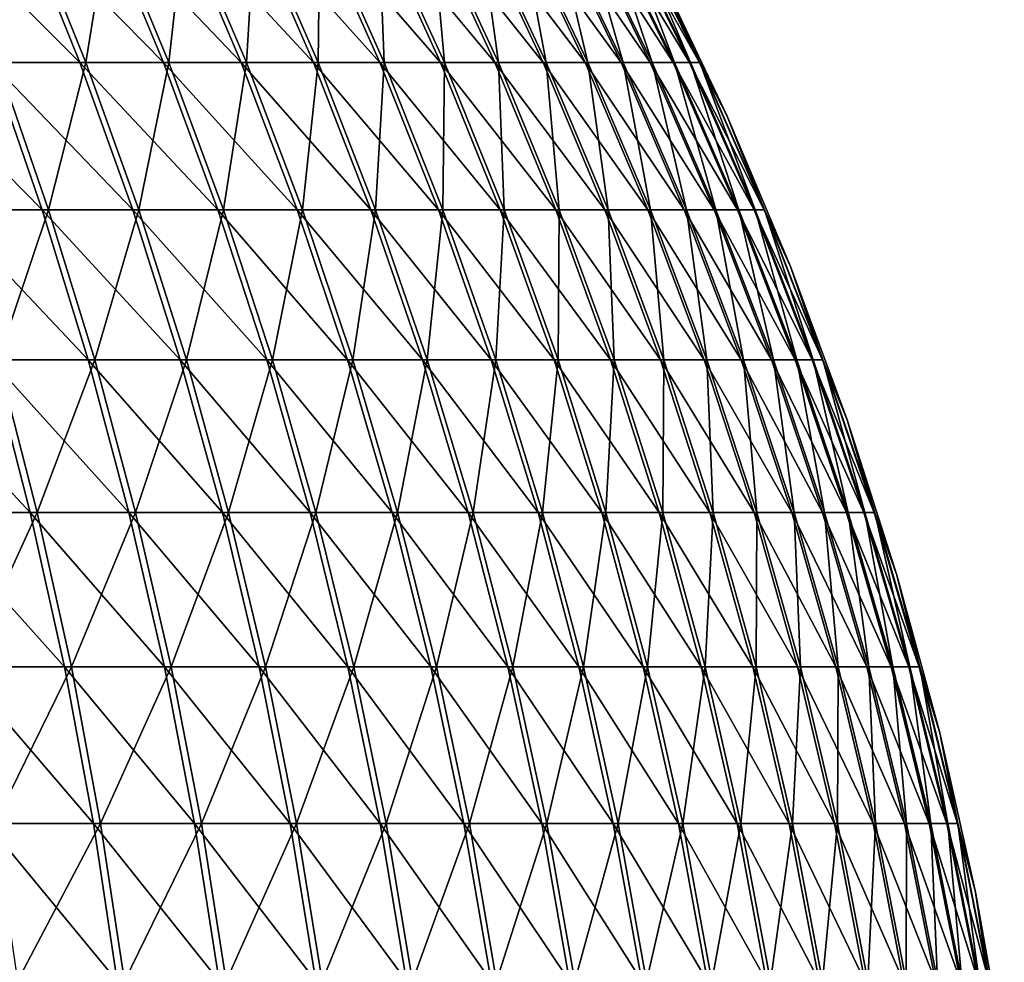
# Model space of a CAD drawing. Header units: millimetres. Extents: x -80 to 80, y -80 to 80.
# Tile 166 of 170: x 58 to 79, y 14 to 35. Entities that reach past the tile are written whole.
import ezdxf

# ---------------------------------------------------------------- set-up
doc = ezdxf.new("R2010")
doc.units = ezdxf.units.MM
doc.header["$LTSCALE"] = 13.670324
doc.layers.add('1', color=7, linetype='CONTINUOUS')
doc.layers.add('2', color=7, linetype='CONTINUOUS')

msp = doc.modelspace()

# ---------------------------------------------------------------- linework, layer by layer
at = {"layer": '1', "color": 7, "linetype": 'Continuous'}
for points in [[(57.221, 33.809, 44.527), (57.877, 36.94, 41.057), (56.003, 36.94, 43.579), (57.221, 33.809, 44.527)], [(59.136, 33.809, 41.95), (57.877, 36.94, 41.057), (57.221, 33.809, 44.527), (59.136, 33.809, 41.95)], [(59.136, 33.809, 41.95), (59.638, 36.94, 38.454), (57.877, 36.94, 41.057), (59.136, 33.809, 41.95)], [(60.936, 33.809, 39.29), (59.638, 36.94, 38.454), (59.136, 33.809, 41.95), (60.936, 33.809, 39.29)], [(60.936, 33.809, 39.29), (61.283, 36.94, 35.776), (59.638, 36.94, 38.454), (60.936, 33.809, 39.29)], [(62.616, 33.809, 36.554), (61.283, 36.94, 35.776), (60.936, 33.809, 39.29), (62.616, 33.809, 36.554)], [(62.616, 33.809, 36.554), (62.807, 36.94, 33.027), (61.283, 36.94, 35.776), (62.616, 33.809, 36.554)], [(64.173, 33.809, 33.745), (62.807, 36.94, 33.027), (62.616, 33.809, 36.554), (64.173, 33.809, 33.745)], [(64.173, 33.809, 33.745), (64.207, 36.94, 30.214), (62.807, 36.94, 33.027), (64.173, 33.809, 33.745)], [(65.604, 33.809, 30.871), (64.207, 36.94, 30.214), (64.173, 33.809, 33.745), (65.604, 33.809, 30.871)], [(65.604, 33.809, 30.871), (65.482, 36.94, 27.341), (64.207, 36.94, 30.214), (65.604, 33.809, 30.871)], [(66.907, 33.809, 27.936), (66.629, 36.94, 24.415), (65.482, 36.94, 27.341), (66.907, 33.809, 27.936)], [(66.907, 33.809, 27.936), (65.482, 36.94, 27.341), (65.604, 33.809, 30.871), (66.907, 33.809, 27.936)], [(68.078, 33.809, 24.946), (67.644, 36.94, 21.441), (66.629, 36.94, 24.415), (68.078, 33.809, 24.946)], [(68.078, 33.809, 24.946), (66.629, 36.94, 24.415), (66.907, 33.809, 27.936), (68.078, 33.809, 24.946)], [(69.116, 33.809, 21.907), (68.527, 36.94, 18.425), (67.644, 36.94, 21.441), (69.116, 33.809, 21.907)], [(69.116, 33.809, 21.907), (67.644, 36.94, 21.441), (68.078, 33.809, 24.946), (69.116, 33.809, 21.907)], [(70.018, 33.809, 18.825), (69.276, 36.94, 15.372), (68.527, 36.94, 18.425), (70.018, 33.809, 18.825)], [(70.018, 33.809, 18.825), (68.527, 36.94, 18.425), (69.116, 33.809, 21.907), (70.018, 33.809, 18.825)], [(70.783, 33.809, 15.707), (69.888, 36.94, 12.29), (69.276, 36.94, 15.372), (70.783, 33.809, 15.707)], [(70.783, 33.809, 15.707), (69.276, 36.94, 15.372), (70.018, 33.809, 18.825), (70.783, 33.809, 15.707)], [(71.409, 33.809, 12.557), (70.364, 36.94, 9.183), (69.888, 36.94, 12.29), (71.409, 33.809, 12.557)], [(71.409, 33.809, 12.557), (69.888, 36.94, 12.29), (70.783, 33.809, 15.707), (71.409, 33.809, 12.557)], [(71.895, 33.809, 9.383), (70.702, 36.94, 6.059), (70.364, 36.94, 9.183), (71.895, 33.809, 9.383)], [(71.895, 33.809, 9.383), (70.364, 36.94, 9.183), (71.409, 33.809, 12.557), (71.895, 33.809, 9.383)], [(72.24, 33.809, 6.191), (70.901, 36.94, 2.922), (70.702, 36.94, 6.059), (72.24, 33.809, 6.191)], [(72.24, 33.809, 6.191), (70.702, 36.94, 6.059), (71.895, 33.809, 9.383), (72.24, 33.809, 6.191)], [(70.901, 36.94, 2.922), (72.443, 33.809, 2.986), (71.52, 35.845), (70.901, 36.94, 2.922)], [(72.443, 33.809, 2.986), (70.901, 36.94, 2.922), (72.24, 33.809, 6.191), (72.443, 33.809, 2.986)], [(71.52, 35.845), (72.443, 33.809, 2.986), (73.036, 32.647), (71.52, 35.845)], [(58.33, 30.615, 45.391), (57.221, 33.809, 44.527), (56.263, 30.615, 47.929), (58.33, 30.615, 45.391)], [(58.33, 30.615, 45.391), (59.136, 33.809, 41.95), (57.221, 33.809, 44.527), (58.33, 30.615, 45.391)], [(60.283, 30.615, 42.763), (59.136, 33.809, 41.95), (58.33, 30.615, 45.391), (60.283, 30.615, 42.763)], [(60.283, 30.615, 42.763), (60.936, 33.809, 39.29), (59.136, 33.809, 41.95), (60.283, 30.615, 42.763)], [(62.117, 30.615, 40.052), (60.936, 33.809, 39.29), (60.283, 30.615, 42.763), (62.117, 30.615, 40.052)], [(62.117, 30.615, 40.052), (62.616, 33.809, 36.554), (60.936, 33.809, 39.29), (62.117, 30.615, 40.052)], [(63.83, 30.615, 37.263), (62.616, 33.809, 36.554), (62.117, 30.615, 40.052), (63.83, 30.615, 37.263)], [(63.83, 30.615, 37.263), (64.173, 33.809, 33.745), (62.616, 33.809, 36.554), (63.83, 30.615, 37.263)], [(65.417, 30.615, 34.4), (64.173, 33.809, 33.745), (63.83, 30.615, 37.263), (65.417, 30.615, 34.4)], [(65.417, 30.615, 34.4), (65.604, 33.809, 30.871), (64.173, 33.809, 33.745), (65.417, 30.615, 34.4)], [(66.876, 30.615, 31.47), (65.604, 33.809, 30.871), (65.417, 30.615, 34.4), (66.876, 30.615, 31.47)], [(66.876, 30.615, 31.47), (66.907, 33.809, 27.936), (65.604, 33.809, 30.871), (66.876, 30.615, 31.47)], [(68.204, 30.615, 28.478), (66.907, 33.809, 27.936), (66.876, 30.615, 31.47), (68.204, 30.615, 28.478)], [(68.204, 30.615, 28.478), (68.078, 33.809, 24.946), (66.907, 33.809, 27.936), (68.204, 30.615, 28.478)], [(69.398, 30.615, 25.43), (69.116, 33.809, 21.907), (68.078, 33.809, 24.946), (69.398, 30.615, 25.43)], [(69.398, 30.615, 25.43), (68.078, 33.809, 24.946), (68.204, 30.615, 28.478), (69.398, 30.615, 25.43)], [(70.456, 30.615, 22.332), (70.018, 33.809, 18.825), (69.116, 33.809, 21.907), (70.456, 30.615, 22.332)], [(70.456, 30.615, 22.332), (69.116, 33.809, 21.907), (69.398, 30.615, 25.43), (70.456, 30.615, 22.332)], [(71.376, 30.615, 19.19), (70.783, 33.809, 15.707), (70.018, 33.809, 18.825), (71.376, 30.615, 19.19)], [(71.376, 30.615, 19.19), (70.018, 33.809, 18.825), (70.456, 30.615, 22.332), (71.376, 30.615, 19.19)], [(72.155, 30.615, 16.011), (71.409, 33.809, 12.557), (70.783, 33.809, 15.707), (72.155, 30.615, 16.011)], [(72.155, 30.615, 16.011), (70.783, 33.809, 15.707), (71.376, 30.615, 19.19), (72.155, 30.615, 16.011)], [(72.793, 30.615, 12.801), (71.895, 33.809, 9.383), (71.409, 33.809, 12.557), (72.793, 30.615, 12.801)], [(72.793, 30.615, 12.801), (71.409, 33.809, 12.557), (72.155, 30.615, 16.011), (72.793, 30.615, 12.801)], [(73.289, 30.615, 9.565), (72.24, 33.809, 6.191), (71.895, 33.809, 9.383), (73.289, 30.615, 9.565)], [(73.289, 30.615, 9.565), (71.895, 33.809, 9.383), (72.793, 30.615, 12.801), (73.289, 30.615, 9.565)], [(73.64, 30.615, 6.311), (72.443, 33.809, 2.986), (72.24, 33.809, 6.191), (73.64, 30.615, 6.311)], [(73.64, 30.615, 6.311), (72.24, 33.809, 6.191), (73.289, 30.615, 9.565), (73.64, 30.615, 6.311)], [(72.443, 33.809, 2.986), (73.848, 30.615, 3.044), (73.036, 32.647), (72.443, 33.809, 2.986)], [(73.848, 30.615, 3.044), (72.443, 33.809, 2.986), (73.64, 30.615, 6.311), (73.848, 30.615, 3.044)], [(73.036, 32.647), (73.848, 30.615, 3.044), (74.408, 29.384), (73.036, 32.647)], [(57.226, 27.362, 48.749), (58.33, 30.615, 45.391), (56.263, 30.615, 47.929), (57.226, 27.362, 48.749)], [(59.329, 27.362, 46.167), (58.33, 30.615, 45.391), (57.226, 27.362, 48.749), (59.329, 27.362, 46.167)], [(59.329, 27.362, 46.167), (60.283, 30.615, 42.763), (58.33, 30.615, 45.391), (59.329, 27.362, 46.167)], [(61.315, 27.362, 43.495), (60.283, 30.615, 42.763), (59.329, 27.362, 46.167), (61.315, 27.362, 43.495)], [(61.315, 27.362, 43.495), (62.117, 30.615, 40.052), (60.283, 30.615, 42.763), (61.315, 27.362, 43.495)], [(63.181, 27.362, 40.738), (62.117, 30.615, 40.052), (61.315, 27.362, 43.495), (63.181, 27.362, 40.738)], [(63.181, 27.362, 40.738), (63.83, 30.615, 37.263), (62.117, 30.615, 40.052), (63.181, 27.362, 40.738)], [(64.922, 27.362, 37.9), (63.83, 30.615, 37.263), (63.181, 27.362, 40.738), (64.922, 27.362, 37.9)], [(64.922, 27.362, 37.9), (65.417, 30.615, 34.4), (63.83, 30.615, 37.263), (64.922, 27.362, 37.9)], [(66.537, 27.362, 34.989), (65.417, 30.615, 34.4), (64.922, 27.362, 37.9), (66.537, 27.362, 34.989)], [(66.537, 27.362, 34.989), (66.876, 30.615, 31.47), (65.417, 30.615, 34.4), (66.537, 27.362, 34.989)], [(68.021, 27.362, 32.008), (66.876, 30.615, 31.47), (66.537, 27.362, 34.989), (68.021, 27.362, 32.008)], [(68.021, 27.362, 32.008), (68.204, 30.615, 28.478), (66.876, 30.615, 31.47), (68.021, 27.362, 32.008)], [(69.371, 27.362, 28.965), (68.204, 30.615, 28.478), (68.021, 27.362, 32.008), (69.371, 27.362, 28.965)], [(69.371, 27.362, 28.965), (69.398, 30.615, 25.43), (68.204, 30.615, 28.478), (69.371, 27.362, 28.965)], [(70.586, 27.362, 25.865), (69.398, 30.615, 25.43), (69.371, 27.362, 28.965), (70.586, 27.362, 25.865)], [(70.586, 27.362, 25.865), (70.456, 30.615, 22.332), (69.398, 30.615, 25.43), (70.586, 27.362, 25.865)], [(71.662, 27.362, 22.714), (71.376, 30.615, 19.19), (70.456, 30.615, 22.332), (71.662, 27.362, 22.714)], [(71.662, 27.362, 22.714), (70.456, 30.615, 22.332), (70.586, 27.362, 25.865), (71.662, 27.362, 22.714)], [(72.597, 27.362, 19.519), (72.155, 30.615, 16.011), (71.376, 30.615, 19.19), (72.597, 27.362, 19.519)], [(72.597, 27.362, 19.519), (71.376, 30.615, 19.19), (71.662, 27.362, 22.714), (72.597, 27.362, 19.519)], [(73.39, 27.362, 16.285), (72.793, 30.615, 12.801), (72.155, 30.615, 16.011), (73.39, 27.362, 16.285)], [(73.39, 27.362, 16.285), (72.155, 30.615, 16.011), (72.597, 27.362, 19.519), (73.39, 27.362, 16.285)], [(74.039, 27.362, 13.02), (73.289, 30.615, 9.565), (72.793, 30.615, 12.801), (74.039, 27.362, 13.02)], [(74.039, 27.362, 13.02), (72.793, 30.615, 12.801), (73.39, 27.362, 16.285), (74.039, 27.362, 13.02)], [(74.543, 27.362, 9.729), (73.64, 30.615, 6.311), (73.289, 30.615, 9.565), (74.543, 27.362, 9.729)], [(74.543, 27.362, 9.729), (73.289, 30.615, 9.565), (74.039, 27.362, 13.02), (74.543, 27.362, 9.729)], [(74.901, 27.362, 6.419), (73.848, 30.615, 3.044), (73.64, 30.615, 6.311), (74.901, 27.362, 6.419)], [(74.901, 27.362, 6.419), (73.64, 30.615, 6.311), (74.543, 27.362, 9.729), (74.901, 27.362, 6.419)], [(73.848, 30.615, 3.044), (75.112, 27.362, 3.096), (74.408, 29.384), (73.848, 30.615, 3.044)], [(75.112, 27.362, 3.096), (73.848, 30.615, 3.044), (74.901, 27.362, 6.419), (75.112, 27.362, 3.096)], [(74.408, 29.384), (75.112, 27.362, 3.096), (75.635, 26.064), (74.408, 29.384)], [(58.081, 24.056, 49.477), (57.226, 27.362, 48.749), (55.833, 24.056, 52), (58.081, 24.056, 49.477)], [(58.081, 24.056, 49.477), (59.329, 27.362, 46.167), (57.226, 27.362, 48.749), (58.081, 24.056, 49.477)], [(60.214, 24.056, 46.856), (59.329, 27.362, 46.167), (58.081, 24.056, 49.477), (60.214, 24.056, 46.856)], [(60.214, 24.056, 46.856), (61.315, 27.362, 43.495), (59.329, 27.362, 46.167), (60.214, 24.056, 46.856)], [(62.23, 24.056, 44.144), (61.315, 27.362, 43.495), (60.214, 24.056, 46.856), (62.23, 24.056, 44.144)], [(62.23, 24.056, 44.144), (63.181, 27.362, 40.738), (61.315, 27.362, 43.495), (62.23, 24.056, 44.144)], [(64.123, 24.056, 41.346), (63.181, 27.362, 40.738), (62.23, 24.056, 44.144), (64.123, 24.056, 41.346)], [(64.123, 24.056, 41.346), (64.922, 27.362, 37.9), (63.181, 27.362, 40.738), (64.123, 24.056, 41.346)], [(65.891, 24.056, 38.466), (64.922, 27.362, 37.9), (64.123, 24.056, 41.346), (65.891, 24.056, 38.466)], [(65.891, 24.056, 38.466), (66.537, 27.362, 34.989), (64.922, 27.362, 37.9), (65.891, 24.056, 38.466)], [(67.53, 24.056, 35.511), (66.537, 27.362, 34.989), (65.891, 24.056, 38.466), (67.53, 24.056, 35.511)], [(67.53, 24.056, 35.511), (68.021, 27.362, 32.008), (66.537, 27.362, 34.989), (67.53, 24.056, 35.511)], [(69.036, 24.056, 32.486), (68.021, 27.362, 32.008), (67.53, 24.056, 35.511), (69.036, 24.056, 32.486)], [(69.036, 24.056, 32.486), (69.371, 27.362, 28.965), (68.021, 27.362, 32.008), (69.036, 24.056, 32.486)], [(70.407, 24.056, 29.397), (69.371, 27.362, 28.965), (69.036, 24.056, 32.486), (70.407, 24.056, 29.397)], [(70.407, 24.056, 29.397), (70.586, 27.362, 25.865), (69.371, 27.362, 28.965), (70.407, 24.056, 29.397)], [(71.639, 24.056, 26.251), (70.586, 27.362, 25.865), (70.407, 24.056, 29.397), (71.639, 24.056, 26.251)], [(71.639, 24.056, 26.251), (71.662, 27.362, 22.714), (70.586, 27.362, 25.865), (71.639, 24.056, 26.251)], [(72.731, 24.056, 23.053), (71.662, 27.362, 22.714), (71.639, 24.056, 26.251), (72.731, 24.056, 23.053)], [(72.731, 24.056, 23.053), (72.597, 27.362, 19.519), (71.662, 27.362, 22.714), (72.731, 24.056, 23.053)], [(73.681, 24.056, 19.81), (73.39, 27.362, 16.285), (72.597, 27.362, 19.519), (73.681, 24.056, 19.81)], [(73.681, 24.056, 19.81), (72.597, 27.362, 19.519), (72.731, 24.056, 23.053), (73.681, 24.056, 19.81)], [(74.486, 24.056, 16.528), (74.039, 27.362, 13.02), (73.39, 27.362, 16.285), (74.486, 24.056, 16.528)], [(74.486, 24.056, 16.528), (73.39, 27.362, 16.285), (73.681, 24.056, 19.81), (74.486, 24.056, 16.528)], [(75.144, 24.056, 13.214), (74.543, 27.362, 9.729), (74.039, 27.362, 13.02), (75.144, 24.056, 13.214)], [(75.144, 24.056, 13.214), (74.039, 27.362, 13.02), (74.486, 24.056, 16.528), (75.144, 24.056, 13.214)], [(75.656, 24.056, 9.874), (74.901, 27.362, 6.419), (74.543, 27.362, 9.729), (75.656, 24.056, 9.874)], [(75.656, 24.056, 9.874), (74.543, 27.362, 9.729), (75.144, 24.056, 13.214), (75.656, 24.056, 9.874)], [(76.019, 24.056, 6.514), (75.112, 27.362, 3.096), (74.901, 27.362, 6.419), (76.019, 24.056, 6.514)], [(76.019, 24.056, 6.514), (74.901, 27.362, 6.419), (75.656, 24.056, 9.874), (76.019, 24.056, 6.514)], [(75.112, 27.362, 3.096), (76.233, 24.056, 3.142), (75.635, 26.064), (75.112, 27.362, 3.096)], [(76.233, 24.056, 3.142), (75.112, 27.362, 3.096), (76.019, 24.056, 6.514), (76.233, 24.056, 3.142)], [(75.635, 26.064), (76.233, 24.056, 3.142), (76.714, 22.693), (75.635, 26.064)], [(56.548, 20.706, 52.665), (58.081, 24.056, 49.477), (55.833, 24.056, 52), (56.548, 20.706, 52.665)], [(58.824, 20.706, 50.11), (58.081, 24.056, 49.477), (56.548, 20.706, 52.665), (58.824, 20.706, 50.11)], [(58.824, 20.706, 50.11), (60.214, 24.056, 46.856), (58.081, 24.056, 49.477), (58.824, 20.706, 50.11)], [(60.985, 20.706, 47.456), (60.214, 24.056, 46.856), (58.824, 20.706, 50.11), (60.985, 20.706, 47.456)], [(60.985, 20.706, 47.456), (62.23, 24.056, 44.144), (60.214, 24.056, 46.856), (60.985, 20.706, 47.456)], [(63.027, 20.706, 44.71), (62.23, 24.056, 44.144), (60.985, 20.706, 47.456), (63.027, 20.706, 44.71)], [(63.027, 20.706, 44.71), (64.123, 24.056, 41.346), (62.23, 24.056, 44.144), (63.027, 20.706, 44.71)], [(64.944, 20.706, 41.875), (64.123, 24.056, 41.346), (63.027, 20.706, 44.71), (64.944, 20.706, 41.875)], [(64.944, 20.706, 41.875), (65.891, 24.056, 38.466), (64.123, 24.056, 41.346), (64.944, 20.706, 41.875)], [(66.735, 20.706, 38.958), (65.891, 24.056, 38.466), (64.944, 20.706, 41.875), (66.735, 20.706, 38.958)], [(66.735, 20.706, 38.958), (67.53, 24.056, 35.511), (65.891, 24.056, 38.466), (66.735, 20.706, 38.958)], [(68.394, 20.706, 35.965), (67.53, 24.056, 35.511), (66.735, 20.706, 38.958), (68.394, 20.706, 35.965)], [(68.394, 20.706, 35.965), (69.036, 24.056, 32.486), (67.53, 24.056, 35.511), (68.394, 20.706, 35.965)], [(69.92, 20.706, 32.902), (69.036, 24.056, 32.486), (68.394, 20.706, 35.965), (69.92, 20.706, 32.902)], [(69.92, 20.706, 32.902), (70.407, 24.056, 29.397), (69.036, 24.056, 32.486), (69.92, 20.706, 32.902)], [(71.308, 20.706, 29.774), (70.407, 24.056, 29.397), (69.92, 20.706, 32.902), (71.308, 20.706, 29.774)], [(71.308, 20.706, 29.774), (71.639, 24.056, 26.251), (70.407, 24.056, 29.397), (71.308, 20.706, 29.774)], [(72.556, 20.706, 26.587), (71.639, 24.056, 26.251), (71.308, 20.706, 29.774), (72.556, 20.706, 26.587)], [(72.556, 20.706, 26.587), (72.731, 24.056, 23.053), (71.639, 24.056, 26.251), (72.556, 20.706, 26.587)], [(73.662, 20.706, 23.348), (72.731, 24.056, 23.053), (72.556, 20.706, 26.587), (73.662, 20.706, 23.348)], [(73.662, 20.706, 23.348), (73.681, 24.056, 19.81), (72.731, 24.056, 23.053), (73.662, 20.706, 23.348)], [(74.624, 20.706, 20.064), (73.681, 24.056, 19.81), (73.662, 20.706, 23.348), (74.624, 20.706, 20.064)], [(74.624, 20.706, 20.064), (74.486, 24.056, 16.528), (73.681, 24.056, 19.81), (74.624, 20.706, 20.064)], [(75.439, 20.706, 16.74), (75.144, 24.056, 13.214), (74.486, 24.056, 16.528), (75.439, 20.706, 16.74)], [(75.439, 20.706, 16.74), (74.486, 24.056, 16.528), (74.624, 20.706, 20.064), (75.439, 20.706, 16.74)], [(76.106, 20.706, 13.383), (75.656, 24.056, 9.874), (75.144, 24.056, 13.214), (76.106, 20.706, 13.383)], [(76.106, 20.706, 13.383), (75.144, 24.056, 13.214), (75.439, 20.706, 16.74), (76.106, 20.706, 13.383)], [(76.624, 20.706, 10), (76.019, 24.056, 6.514), (75.656, 24.056, 9.874), (76.624, 20.706, 10)], [(76.624, 20.706, 10), (75.656, 24.056, 9.874), (76.106, 20.706, 13.383), (76.624, 20.706, 10)], [(76.992, 20.706, 6.598), (76.233, 24.056, 3.142), (76.019, 24.056, 6.514), (76.992, 20.706, 6.598)], [(76.992, 20.706, 6.598), (76.019, 24.056, 6.514), (76.624, 20.706, 10), (76.992, 20.706, 6.598)], [(76.233, 24.056, 3.142), (77.209, 20.706, 3.182), (76.714, 22.693), (76.233, 24.056, 3.142)], [(77.209, 20.706, 3.182), (76.233, 24.056, 3.142), (76.992, 20.706, 6.598), (77.209, 20.706, 3.182)], [(76.714, 22.693), (77.209, 20.706, 3.182), (77.643, 19.277), (76.714, 22.693)], [(57.155, 17.315, 53.231), (58.824, 20.706, 50.11), (56.548, 20.706, 52.665), (57.155, 17.315, 53.231)], [(59.456, 17.315, 50.648), (58.824, 20.706, 50.11), (57.155, 17.315, 53.231), (59.456, 17.315, 50.648)], [(59.456, 17.315, 50.648), (60.985, 20.706, 47.456), (58.824, 20.706, 50.11), (59.456, 17.315, 50.648)], [(61.64, 17.315, 47.966), (60.985, 20.706, 47.456), (59.456, 17.315, 50.648), (61.64, 17.315, 47.966)], [(61.64, 17.315, 47.966), (63.027, 20.706, 44.71), (60.985, 20.706, 47.456), (61.64, 17.315, 47.966)], [(63.703, 17.315, 45.19), (63.027, 20.706, 44.71), (61.64, 17.315, 47.966), (63.703, 17.315, 45.19)], [(63.703, 17.315, 45.19), (64.944, 20.706, 41.875), (63.027, 20.706, 44.71), (63.703, 17.315, 45.19)], [(65.642, 17.315, 42.325), (64.944, 20.706, 41.875), (63.703, 17.315, 45.19), (65.642, 17.315, 42.325)], [(65.642, 17.315, 42.325), (66.735, 20.706, 38.958), (64.944, 20.706, 41.875), (65.642, 17.315, 42.325)], [(67.451, 17.315, 39.377), (66.735, 20.706, 38.958), (65.642, 17.315, 42.325), (67.451, 17.315, 39.377)], [(67.451, 17.315, 39.377), (68.394, 20.706, 35.965), (66.735, 20.706, 38.958), (67.451, 17.315, 39.377)], [(69.129, 17.315, 36.351), (68.394, 20.706, 35.965), (67.451, 17.315, 39.377), (69.129, 17.315, 36.351)], [(69.129, 17.315, 36.351), (69.92, 20.706, 32.902), (68.394, 20.706, 35.965), (69.129, 17.315, 36.351)], [(70.67, 17.315, 33.255), (69.92, 20.706, 32.902), (69.129, 17.315, 36.351), (70.67, 17.315, 33.255)], [(70.67, 17.315, 33.255), (71.308, 20.706, 29.774), (69.92, 20.706, 32.902), (70.67, 17.315, 33.255)], [(72.073, 17.315, 30.093), (71.308, 20.706, 29.774), (70.67, 17.315, 33.255), (72.073, 17.315, 30.093)], [(72.073, 17.315, 30.093), (72.556, 20.706, 26.587), (71.308, 20.706, 29.774), (72.073, 17.315, 30.093)], [(73.335, 17.315, 26.872), (72.556, 20.706, 26.587), (72.073, 17.315, 30.093), (73.335, 17.315, 26.872)], [(73.335, 17.315, 26.872), (73.662, 20.706, 23.348), (72.556, 20.706, 26.587), (73.335, 17.315, 26.872)], [(74.453, 17.315, 23.599), (73.662, 20.706, 23.348), (73.335, 17.315, 26.872), (74.453, 17.315, 23.599)], [(74.453, 17.315, 23.599), (74.624, 20.706, 20.064), (73.662, 20.706, 23.348), (74.453, 17.315, 23.599)], [(75.425, 17.315, 20.279), (74.624, 20.706, 20.064), (74.453, 17.315, 23.599), (75.425, 17.315, 20.279)], [(75.425, 17.315, 20.279), (75.439, 20.706, 16.74), (74.624, 20.706, 20.064), (75.425, 17.315, 20.279)], [(76.249, 17.315, 16.92), (75.439, 20.706, 16.74), (75.425, 17.315, 20.279), (76.249, 17.315, 16.92)], [(76.249, 17.315, 16.92), (76.106, 20.706, 13.383), (75.439, 20.706, 16.74), (76.249, 17.315, 16.92)], [(76.923, 17.315, 13.527), (76.624, 20.706, 10), (76.106, 20.706, 13.383), (76.923, 17.315, 13.527)], [(76.923, 17.315, 13.527), (76.106, 20.706, 13.383), (76.249, 17.315, 16.92), (76.923, 17.315, 13.527)], [(77.447, 17.315, 10.108), (76.992, 20.706, 6.598), (76.624, 20.706, 10), (77.447, 17.315, 10.108)], [(77.447, 17.315, 10.108), (76.624, 20.706, 10), (76.923, 17.315, 13.527), (77.447, 17.315, 10.108)], [(77.818, 17.315, 6.669), (77.209, 20.706, 3.182), (76.992, 20.706, 6.598), (77.818, 17.315, 6.669)], [(77.818, 17.315, 6.669), (76.992, 20.706, 6.598), (77.447, 17.315, 10.108), (77.818, 17.315, 6.669)], [(77.209, 20.706, 3.182), (78.037, 17.315, 3.217), (77.643, 19.277), (77.209, 20.706, 3.182)], [(78.037, 17.315, 3.217), (77.209, 20.706, 3.182), (77.818, 17.315, 6.669), (78.037, 17.315, 3.217)], [(77.643, 19.277), (78.037, 17.315, 3.217), (78.419, 15.824), (77.643, 19.277)], [(57.653, 13.892, 53.695), (59.456, 17.315, 50.648), (57.155, 17.315, 53.231), (57.653, 13.892, 53.695)], [(59.974, 13.892, 51.09), (59.456, 17.315, 50.648), (57.653, 13.892, 53.695), (59.974, 13.892, 51.09)], [(59.974, 13.892, 51.09), (61.64, 17.315, 47.966), (59.456, 17.315, 50.648), (59.974, 13.892, 51.09)], [(62.177, 13.892, 48.384), (61.64, 17.315, 47.966), (59.974, 13.892, 51.09), (62.177, 13.892, 48.384)], [(62.177, 13.892, 48.384), (63.703, 17.315, 45.19), (61.64, 17.315, 47.966), (62.177, 13.892, 48.384)], [(64.259, 13.892, 45.583), (63.703, 17.315, 45.19), (62.177, 13.892, 48.384), (64.259, 13.892, 45.583)], [(64.259, 13.892, 45.583), (65.642, 17.315, 42.325), (63.703, 17.315, 45.19), (64.259, 13.892, 45.583)], [(66.214, 13.892, 42.694), (65.642, 17.315, 42.325), (64.259, 13.892, 45.583), (66.214, 13.892, 42.694)], [(66.214, 13.892, 42.694), (67.451, 17.315, 39.377), (65.642, 17.315, 42.325), (66.214, 13.892, 42.694)], [(68.039, 13.892, 39.72), (67.451, 17.315, 39.377), (66.214, 13.892, 42.694), (68.039, 13.892, 39.72)], [(68.039, 13.892, 39.72), (69.129, 17.315, 36.351), (67.451, 17.315, 39.377), (68.039, 13.892, 39.72)], [(69.731, 13.892, 36.668), (69.129, 17.315, 36.351), (68.039, 13.892, 39.72), (69.731, 13.892, 36.668)], [(69.731, 13.892, 36.668), (70.67, 17.315, 33.255), (69.129, 17.315, 36.351), (69.731, 13.892, 36.668)], [(71.286, 13.892, 33.545), (70.67, 17.315, 33.255), (69.731, 13.892, 36.668), (71.286, 13.892, 33.545)], [(71.286, 13.892, 33.545), (72.073, 17.315, 30.093), (70.67, 17.315, 33.255), (71.286, 13.892, 33.545)], [(72.702, 13.892, 30.356), (72.073, 17.315, 30.093), (71.286, 13.892, 33.545), (72.702, 13.892, 30.356)], [(72.702, 13.892, 30.356), (73.335, 17.315, 26.872), (72.073, 17.315, 30.093), (72.702, 13.892, 30.356)], [(73.975, 13.892, 27.107), (73.335, 17.315, 26.872), (72.702, 13.892, 30.356), (73.975, 13.892, 27.107)], [(73.975, 13.892, 27.107), (74.453, 17.315, 23.599), (73.335, 17.315, 26.872), (73.975, 13.892, 27.107)], [(75.102, 13.892, 23.805), (74.453, 17.315, 23.599), (73.975, 13.892, 27.107), (75.102, 13.892, 23.805)], [(75.102, 13.892, 23.805), (75.425, 17.315, 20.279), (74.453, 17.315, 23.599), (75.102, 13.892, 23.805)], [(76.083, 13.892, 20.456), (75.425, 17.315, 20.279), (75.102, 13.892, 23.805), (76.083, 13.892, 20.456)], [(76.083, 13.892, 20.456), (76.249, 17.315, 16.92), (75.425, 17.315, 20.279), (76.083, 13.892, 20.456)], [(76.914, 13.892, 17.067), (76.249, 17.315, 16.92), (76.083, 13.892, 20.456), (76.914, 13.892, 17.067)], [(76.914, 13.892, 17.067), (76.923, 17.315, 13.527), (76.249, 17.315, 16.92), (76.914, 13.892, 17.067)], [(77.594, 13.892, 13.645), (76.923, 17.315, 13.527), (76.914, 13.892, 17.067), (77.594, 13.892, 13.645)], [(77.594, 13.892, 13.645), (77.447, 17.315, 10.108), (76.923, 17.315, 13.527), (77.594, 13.892, 13.645)], [(78.122, 13.892, 10.196), (77.818, 17.315, 6.669), (77.447, 17.315, 10.108), (78.122, 13.892, 10.196)], [(78.122, 13.892, 10.196), (77.447, 17.315, 10.108), (77.594, 13.892, 13.645), (78.122, 13.892, 10.196)], [(78.497, 13.892, 6.727), (78.037, 17.315, 3.217), (77.818, 17.315, 6.669), (78.497, 13.892, 6.727)], [(78.497, 13.892, 6.727), (77.818, 17.315, 6.669), (78.122, 13.892, 10.196), (78.497, 13.892, 6.727)], [(78.037, 17.315, 3.217), (78.718, 13.892, 3.245), (78.419, 15.824), (78.037, 17.315, 3.217)], [(78.718, 13.892, 3.245), (78.037, 17.315, 3.217), (78.497, 13.892, 6.727), (78.718, 13.892, 3.245)], [(78.419, 15.824), (78.718, 13.892, 3.245), (79.043, 12.34), (78.419, 15.824)]]:
    msp.add_3dface(points, dxfattribs=at)
at = {"layer": '2', "color": 7, "linetype": 'Continuous'}
for points in [[(57.752, 36.94, -41.233), (59.008, 33.809, -42.13), (55.869, 36.94, -43.75), (57.752, 36.94, -41.233)], [(55.869, 36.94, -43.75), (59.008, 33.809, -42.13), (57.085, 33.809, -44.702), (55.869, 36.94, -43.75)], [(59.521, 36.94, -38.636), (60.816, 33.809, -39.476), (57.752, 36.94, -41.233), (59.521, 36.94, -38.636)], [(57.752, 36.94, -41.233), (60.816, 33.809, -39.476), (59.008, 33.809, -42.13), (57.752, 36.94, -41.233)], [(61.173, 36.94, -35.962), (62.504, 33.809, -36.745), (59.521, 36.94, -38.636), (61.173, 36.94, -35.962)], [(59.521, 36.94, -38.636), (62.504, 33.809, -36.745), (60.816, 33.809, -39.476), (59.521, 36.94, -38.636)], [(62.705, 36.94, -33.219), (64.07, 33.809, -33.941), (61.173, 36.94, -35.962), (62.705, 36.94, -33.219)], [(61.173, 36.94, -35.962), (64.07, 33.809, -33.941), (62.504, 33.809, -36.745), (61.173, 36.94, -35.962)], [(64.115, 36.94, -30.41), (65.51, 33.809, -31.071), (62.705, 36.94, -33.219), (64.115, 36.94, -30.41)], [(62.705, 36.94, -33.219), (65.51, 33.809, -31.071), (64.07, 33.809, -33.941), (62.705, 36.94, -33.219)], [(65.398, 36.94, -27.541), (66.821, 33.809, -28.14), (64.115, 36.94, -30.41), (65.398, 36.94, -27.541)], [(64.115, 36.94, -30.41), (66.821, 33.809, -28.14), (65.51, 33.809, -31.071), (64.115, 36.94, -30.41)], [(66.554, 36.94, -24.618), (68.002, 33.809, -25.154), (65.398, 36.94, -27.541), (66.554, 36.94, -24.618)], [(65.398, 36.94, -27.541), (68.002, 33.809, -25.154), (66.821, 33.809, -28.14), (65.398, 36.94, -27.541)], [(67.578, 36.94, -21.647), (69.049, 33.809, -22.118), (66.554, 36.94, -24.618), (67.578, 36.94, -21.647)], [(66.554, 36.94, -24.618), (69.049, 33.809, -22.118), (68.002, 33.809, -25.154), (66.554, 36.94, -24.618)], [(68.471, 36.94, -18.634), (69.96, 33.809, -19.039), (67.578, 36.94, -21.647), (68.471, 36.94, -18.634)], [(67.578, 36.94, -21.647), (69.96, 33.809, -19.039), (69.049, 33.809, -22.118), (67.578, 36.94, -21.647)], [(69.229, 36.94, -15.584), (70.735, 33.809, -15.923), (68.471, 36.94, -18.634), (69.229, 36.94, -15.584)], [(68.471, 36.94, -18.634), (70.735, 33.809, -15.923), (69.96, 33.809, -19.039), (68.471, 36.94, -18.634)], [(69.851, 36.94, -12.503), (71.37, 33.809, -12.775), (69.229, 36.94, -15.584), (69.851, 36.94, -12.503)], [(69.229, 36.94, -15.584), (71.37, 33.809, -12.775), (70.735, 33.809, -15.923), (69.229, 36.94, -15.584)], [(70.336, 36.94, -9.398), (71.866, 33.809, -9.603), (69.851, 36.94, -12.503), (70.336, 36.94, -9.398)], [(69.851, 36.94, -12.503), (71.866, 33.809, -9.603), (71.37, 33.809, -12.775), (69.851, 36.94, -12.503)], [(70.683, 36.94, -6.275), (72.221, 33.809, -6.411), (70.336, 36.94, -9.398), (70.683, 36.94, -6.275)], [(70.336, 36.94, -9.398), (72.221, 33.809, -6.411), (71.866, 33.809, -9.603), (70.336, 36.94, -9.398)], [(70.891, 36.94, -3.139), (72.434, 33.809, -3.207), (70.683, 36.94, -6.275), (70.891, 36.94, -3.139)], [(70.683, 36.94, -6.275), (72.434, 33.809, -3.207), (72.221, 33.809, -6.411), (70.683, 36.94, -6.275)], [(70.891, 36.94, -3.139), (71.52, 35.845), (72.434, 33.809, -3.207), (70.891, 36.94, -3.139)], [(71.52, 35.845), (73.036, 32.647), (72.434, 33.809, -3.207), (71.52, 35.845)], [(57.085, 33.809, -44.702), (58.192, 30.615, -45.568), (55.05, 33.809, -47.185), (57.085, 33.809, -44.702)], [(55.05, 33.809, -47.185), (58.192, 30.615, -45.568), (56.117, 30.615, -48.1), (55.05, 33.809, -47.185)], [(59.008, 33.809, -42.13), (60.152, 30.615, -42.947), (57.085, 33.809, -44.702), (59.008, 33.809, -42.13)], [(57.085, 33.809, -44.702), (60.152, 30.615, -42.947), (58.192, 30.615, -45.568), (57.085, 33.809, -44.702)], [(60.816, 33.809, -39.476), (61.995, 30.615, -40.242), (59.008, 33.809, -42.13), (60.816, 33.809, -39.476)], [(59.008, 33.809, -42.13), (61.995, 30.615, -40.242), (60.152, 30.615, -42.947), (59.008, 33.809, -42.13)], [(62.504, 33.809, -36.745), (63.716, 30.615, -37.457), (60.816, 33.809, -39.476), (62.504, 33.809, -36.745)], [(60.816, 33.809, -39.476), (63.716, 30.615, -37.457), (61.995, 30.615, -40.242), (60.816, 33.809, -39.476)], [(64.07, 33.809, -33.941), (65.312, 30.615, -34.599), (62.504, 33.809, -36.745), (64.07, 33.809, -33.941)], [(62.504, 33.809, -36.745), (65.312, 30.615, -34.599), (63.716, 30.615, -37.457), (62.504, 33.809, -36.745)], [(65.51, 33.809, -31.071), (66.78, 30.615, -31.674), (64.07, 33.809, -33.941), (65.51, 33.809, -31.071)], [(64.07, 33.809, -33.941), (66.78, 30.615, -31.674), (65.312, 30.615, -34.599), (64.07, 33.809, -33.941)], [(66.821, 33.809, -28.14), (68.117, 30.615, -28.686), (65.51, 33.809, -31.071), (66.821, 33.809, -28.14)], [(65.51, 33.809, -31.071), (68.117, 30.615, -28.686), (66.78, 30.615, -31.674), (65.51, 33.809, -31.071)], [(68.002, 33.809, -25.154), (69.32, 30.615, -25.641), (66.821, 33.809, -28.14), (68.002, 33.809, -25.154)], [(66.821, 33.809, -28.14), (69.32, 30.615, -25.641), (68.117, 30.615, -28.686), (66.821, 33.809, -28.14)], [(69.049, 33.809, -22.118), (70.387, 30.615, -22.547), (68.002, 33.809, -25.154), (69.049, 33.809, -22.118)], [(68.002, 33.809, -25.154), (70.387, 30.615, -22.547), (69.32, 30.615, -25.641), (68.002, 33.809, -25.154)], [(69.96, 33.809, -19.039), (71.317, 30.615, -19.408), (69.049, 33.809, -22.118), (69.96, 33.809, -19.039)], [(69.049, 33.809, -22.118), (71.317, 30.615, -19.408), (70.387, 30.615, -22.547), (69.049, 33.809, -22.118)], [(70.735, 33.809, -15.923), (72.106, 30.615, -16.232), (69.96, 33.809, -19.039), (70.735, 33.809, -15.923)], [(69.96, 33.809, -19.039), (72.106, 30.615, -16.232), (71.317, 30.615, -19.408), (69.96, 33.809, -19.039)], [(71.37, 33.809, -12.775), (72.754, 30.615, -13.023), (70.735, 33.809, -15.923), (71.37, 33.809, -12.775)], [(70.735, 33.809, -15.923), (72.754, 30.615, -13.023), (72.106, 30.615, -16.232), (70.735, 33.809, -15.923)], [(71.866, 33.809, -9.603), (73.259, 30.615, -9.789), (71.37, 33.809, -12.775), (71.866, 33.809, -9.603)], [(71.37, 33.809, -12.775), (73.259, 30.615, -9.789), (72.754, 30.615, -13.023), (71.37, 33.809, -12.775)], [(72.221, 33.809, -6.411), (73.621, 30.615, -6.535), (71.866, 33.809, -9.603), (72.221, 33.809, -6.411)], [(71.866, 33.809, -9.603), (73.621, 30.615, -6.535), (73.259, 30.615, -9.789), (71.866, 33.809, -9.603)], [(72.434, 33.809, -3.207), (73.838, 30.615, -3.269), (72.221, 33.809, -6.411), (72.434, 33.809, -3.207)], [(72.221, 33.809, -6.411), (73.838, 30.615, -3.269), (73.621, 30.615, -6.535), (72.221, 33.809, -6.411)], [(72.434, 33.809, -3.207), (73.036, 32.647), (73.838, 30.615, -3.269), (72.434, 33.809, -3.207)], [(73.036, 32.647), (74.408, 29.384), (73.838, 30.615, -3.269), (73.036, 32.647)], [(58.192, 30.615, -45.568), (59.188, 27.362, -46.348), (56.117, 30.615, -48.1), (58.192, 30.615, -45.568)], [(56.117, 30.615, -48.1), (59.188, 27.362, -46.348), (57.077, 27.362, -48.924), (56.117, 30.615, -48.1)], [(60.152, 30.615, -42.947), (61.182, 27.362, -43.682), (58.192, 30.615, -45.568), (60.152, 30.615, -42.947)], [(58.192, 30.615, -45.568), (61.182, 27.362, -43.682), (59.188, 27.362, -46.348), (58.192, 30.615, -45.568)], [(61.995, 30.615, -40.242), (63.056, 27.362, -40.93), (60.152, 30.615, -42.947), (61.995, 30.615, -40.242)], [(60.152, 30.615, -42.947), (63.056, 27.362, -40.93), (61.182, 27.362, -43.682), (60.152, 30.615, -42.947)], [(63.716, 30.615, -37.457), (64.806, 27.362, -38.098), (61.995, 30.615, -40.242), (63.716, 30.615, -37.457)], [(61.995, 30.615, -40.242), (64.806, 27.362, -38.098), (63.056, 27.362, -40.93), (61.995, 30.615, -40.242)], [(65.312, 30.615, -34.599), (66.43, 27.362, -35.192), (63.716, 30.615, -37.457), (65.312, 30.615, -34.599)], [(63.716, 30.615, -37.457), (66.43, 27.362, -35.192), (64.806, 27.362, -38.098), (63.716, 30.615, -37.457)], [(66.78, 30.615, -31.674), (67.923, 27.362, -32.216), (65.312, 30.615, -34.599), (66.78, 30.615, -31.674)], [(65.312, 30.615, -34.599), (67.923, 27.362, -32.216), (66.43, 27.362, -35.192), (65.312, 30.615, -34.599)], [(68.117, 30.615, -28.686), (69.283, 27.362, -29.177), (66.78, 30.615, -31.674), (68.117, 30.615, -28.686)], [(66.78, 30.615, -31.674), (69.283, 27.362, -29.177), (67.923, 27.362, -32.216), (66.78, 30.615, -31.674)], [(69.32, 30.615, -25.641), (70.506, 27.362, -26.08), (68.117, 30.615, -28.686), (69.32, 30.615, -25.641)], [(68.117, 30.615, -28.686), (70.506, 27.362, -26.08), (69.283, 27.362, -29.177), (68.117, 30.615, -28.686)], [(70.387, 30.615, -22.547), (71.592, 27.362, -22.933), (69.32, 30.615, -25.641), (70.387, 30.615, -22.547)], [(69.32, 30.615, -25.641), (71.592, 27.362, -22.933), (70.506, 27.362, -26.08), (69.32, 30.615, -25.641)], [(71.317, 30.615, -19.408), (72.537, 27.362, -19.74), (70.387, 30.615, -22.547), (71.317, 30.615, -19.408)], [(70.387, 30.615, -22.547), (72.537, 27.362, -19.74), (71.592, 27.362, -22.933), (70.387, 30.615, -22.547)], [(72.106, 30.615, -16.232), (73.34, 27.362, -16.509), (71.317, 30.615, -19.408), (72.106, 30.615, -16.232)], [(71.317, 30.615, -19.408), (73.34, 27.362, -16.509), (72.537, 27.362, -19.74), (71.317, 30.615, -19.408)], [(72.754, 30.615, -13.023), (73.999, 27.362, -13.246), (72.106, 30.615, -16.232), (72.754, 30.615, -13.023)], [(72.106, 30.615, -16.232), (73.999, 27.362, -13.246), (73.34, 27.362, -16.509), (72.106, 30.615, -16.232)], [(73.259, 30.615, -9.789), (74.513, 27.362, -9.956), (72.754, 30.615, -13.023), (73.259, 30.615, -9.789)], [(72.754, 30.615, -13.023), (74.513, 27.362, -9.956), (73.999, 27.362, -13.246), (72.754, 30.615, -13.023)], [(73.621, 30.615, -6.535), (74.881, 27.362, -6.647), (73.259, 30.615, -9.789), (73.621, 30.615, -6.535)], [(73.259, 30.615, -9.789), (74.881, 27.362, -6.647), (74.513, 27.362, -9.956), (73.259, 30.615, -9.789)], [(73.838, 30.615, -3.269), (75.102, 27.362, -3.325), (73.621, 30.615, -6.535), (73.838, 30.615, -3.269)], [(73.621, 30.615, -6.535), (75.102, 27.362, -3.325), (74.881, 27.362, -6.647), (73.621, 30.615, -6.535)], [(73.838, 30.615, -3.269), (74.408, 29.384), (75.102, 27.362, -3.325), (73.838, 30.615, -3.269)], [(74.408, 29.384), (75.635, 26.064), (75.102, 27.362, -3.325), (74.408, 29.384)], [(57.077, 27.362, -48.924), (57.929, 24.056, -49.654), (54.855, 27.362, -51.403), (57.077, 27.362, -48.924)], [(54.855, 27.362, -51.403), (57.929, 24.056, -49.654), (55.674, 24.056, -52.17), (54.855, 27.362, -51.403)], [(59.188, 27.362, -46.348), (60.071, 24.056, -47.04), (57.077, 27.362, -48.924), (59.188, 27.362, -46.348)], [(57.077, 27.362, -48.924), (60.071, 24.056, -47.04), (57.929, 24.056, -49.654), (57.077, 27.362, -48.924)], [(61.182, 27.362, -43.682), (62.095, 24.056, -44.334), (59.188, 27.362, -46.348), (61.182, 27.362, -43.682)], [(59.188, 27.362, -46.348), (62.095, 24.056, -44.334), (60.071, 24.056, -47.04), (59.188, 27.362, -46.348)], [(63.056, 27.362, -40.93), (63.997, 24.056, -41.541), (61.182, 27.362, -43.682), (63.056, 27.362, -40.93)], [(61.182, 27.362, -43.682), (63.997, 24.056, -41.541), (62.095, 24.056, -44.334), (61.182, 27.362, -43.682)], [(64.806, 27.362, -38.098), (65.774, 24.056, -38.667), (63.056, 27.362, -40.93), (64.806, 27.362, -38.098)], [(63.056, 27.362, -40.93), (65.774, 24.056, -38.667), (63.997, 24.056, -41.541), (63.056, 27.362, -40.93)], [(66.43, 27.362, -35.192), (67.421, 24.056, -35.717), (64.806, 27.362, -38.098), (66.43, 27.362, -35.192)], [(64.806, 27.362, -38.098), (67.421, 24.056, -35.717), (65.774, 24.056, -38.667), (64.806, 27.362, -38.098)], [(67.923, 27.362, -32.216), (68.936, 24.056, -32.696), (66.43, 27.362, -35.192), (67.923, 27.362, -32.216)], [(66.43, 27.362, -35.192), (68.936, 24.056, -32.696), (67.421, 24.056, -35.717), (66.43, 27.362, -35.192)], [(69.283, 27.362, -29.177), (70.317, 24.056, -29.612), (67.923, 27.362, -32.216), (69.283, 27.362, -29.177)], [(67.923, 27.362, -32.216), (70.317, 24.056, -29.612), (68.936, 24.056, -32.696), (67.923, 27.362, -32.216)], [(70.506, 27.362, -26.08), (71.559, 24.056, -26.47), (69.283, 27.362, -29.177), (70.506, 27.362, -26.08)], [(69.283, 27.362, -29.177), (71.559, 24.056, -26.47), (70.317, 24.056, -29.612), (69.283, 27.362, -29.177)], [(71.592, 27.362, -22.933), (72.661, 24.056, -23.275), (70.506, 27.362, -26.08), (71.592, 27.362, -22.933)], [(70.506, 27.362, -26.08), (72.661, 24.056, -23.275), (71.559, 24.056, -26.47), (70.506, 27.362, -26.08)], [(72.537, 27.362, -19.74), (73.62, 24.056, -20.035), (71.592, 27.362, -22.933), (72.537, 27.362, -19.74)], [(71.592, 27.362, -22.933), (73.62, 24.056, -20.035), (72.661, 24.056, -23.275), (71.592, 27.362, -22.933)], [(73.34, 27.362, -16.509), (74.435, 24.056, -16.756), (72.537, 27.362, -19.74), (73.34, 27.362, -16.509)], [(72.537, 27.362, -19.74), (74.435, 24.056, -16.756), (73.62, 24.056, -20.035), (72.537, 27.362, -19.74)], [(73.999, 27.362, -13.246), (75.104, 24.056, -13.444), (73.34, 27.362, -16.509), (73.999, 27.362, -13.246)], [(73.34, 27.362, -16.509), (75.104, 24.056, -13.444), (74.435, 24.056, -16.756), (73.34, 27.362, -16.509)], [(74.513, 27.362, -9.956), (75.625, 24.056, -10.105), (73.999, 27.362, -13.246), (74.513, 27.362, -9.956)], [(73.999, 27.362, -13.246), (75.625, 24.056, -10.105), (75.104, 24.056, -13.444), (73.999, 27.362, -13.246)], [(74.881, 27.362, -6.647), (75.998, 24.056, -6.747), (74.513, 27.362, -9.956), (74.881, 27.362, -6.647)], [(74.513, 27.362, -9.956), (75.998, 24.056, -6.747), (75.625, 24.056, -10.105), (74.513, 27.362, -9.956)], [(75.102, 27.362, -3.325), (76.223, 24.056, -3.375), (74.881, 27.362, -6.647), (75.102, 27.362, -3.325)], [(74.881, 27.362, -6.647), (76.223, 24.056, -3.375), (75.998, 24.056, -6.747), (74.881, 27.362, -6.647)], [(75.102, 27.362, -3.325), (75.635, 26.064), (76.223, 24.056, -3.375), (75.102, 27.362, -3.325)], [(75.635, 26.064), (76.714, 22.693), (76.223, 24.056, -3.375), (75.635, 26.064)], [(57.929, 24.056, -49.654), (58.671, 20.706, -50.289), (55.674, 24.056, -52.17), (57.929, 24.056, -49.654)], [(55.674, 24.056, -52.17), (58.671, 20.706, -50.289), (56.387, 20.706, -52.838), (55.674, 24.056, -52.17)], [(60.071, 24.056, -47.04), (60.84, 20.706, -47.642), (57.929, 24.056, -49.654), (60.071, 24.056, -47.04)], [(57.929, 24.056, -49.654), (60.84, 20.706, -47.642), (58.671, 20.706, -50.289), (57.929, 24.056, -49.654)], [(62.095, 24.056, -44.334), (62.89, 20.706, -44.902), (60.071, 24.056, -47.04), (62.095, 24.056, -44.334)], [(60.071, 24.056, -47.04), (62.89, 20.706, -44.902), (60.84, 20.706, -47.642), (60.071, 24.056, -47.04)], [(63.997, 24.056, -41.541), (64.816, 20.706, -42.073), (62.095, 24.056, -44.334), (63.997, 24.056, -41.541)], [(62.095, 24.056, -44.334), (64.816, 20.706, -42.073), (62.89, 20.706, -44.902), (62.095, 24.056, -44.334)], [(65.774, 24.056, -38.667), (66.616, 20.706, -39.162), (63.997, 24.056, -41.541), (65.774, 24.056, -38.667)], [(63.997, 24.056, -41.541), (66.616, 20.706, -39.162), (64.816, 20.706, -42.073), (63.997, 24.056, -41.541)], [(67.421, 24.056, -35.717), (68.284, 20.706, -36.174), (65.774, 24.056, -38.667), (67.421, 24.056, -35.717)], [(65.774, 24.056, -38.667), (68.284, 20.706, -36.174), (66.616, 20.706, -39.162), (65.774, 24.056, -38.667)], [(68.936, 24.056, -32.696), (69.819, 20.706, -33.115), (67.421, 24.056, -35.717), (68.936, 24.056, -32.696)], [(67.421, 24.056, -35.717), (69.819, 20.706, -33.115), (68.284, 20.706, -36.174), (67.421, 24.056, -35.717)], [(70.317, 24.056, -29.612), (71.217, 20.706, -29.991), (68.936, 24.056, -32.696), (70.317, 24.056, -29.612)], [(68.936, 24.056, -32.696), (71.217, 20.706, -29.991), (69.819, 20.706, -33.115), (68.936, 24.056, -32.696)], [(71.559, 24.056, -26.47), (72.475, 20.706, -26.808), (70.317, 24.056, -29.612), (71.559, 24.056, -26.47)], [(70.317, 24.056, -29.612), (72.475, 20.706, -26.808), (71.217, 20.706, -29.991), (70.317, 24.056, -29.612)], [(72.661, 24.056, -23.275), (73.591, 20.706, -23.573), (71.559, 24.056, -26.47), (72.661, 24.056, -23.275)], [(71.559, 24.056, -26.47), (73.591, 20.706, -23.573), (72.475, 20.706, -26.808), (71.559, 24.056, -26.47)], [(73.62, 24.056, -20.035), (74.562, 20.706, -20.292), (72.661, 24.056, -23.275), (73.62, 24.056, -20.035)], [(72.661, 24.056, -23.275), (74.562, 20.706, -20.292), (73.591, 20.706, -23.573), (72.661, 24.056, -23.275)], [(74.435, 24.056, -16.756), (75.388, 20.706, -16.97), (73.62, 24.056, -20.035), (74.435, 24.056, -16.756)], [(73.62, 24.056, -20.035), (75.388, 20.706, -16.97), (74.562, 20.706, -20.292), (73.62, 24.056, -20.035)], [(75.104, 24.056, -13.444), (76.065, 20.706, -13.616), (74.435, 24.056, -16.756), (75.104, 24.056, -13.444)], [(74.435, 24.056, -16.756), (76.065, 20.706, -13.616), (75.388, 20.706, -16.97), (74.435, 24.056, -16.756)], [(75.625, 24.056, -10.105), (76.593, 20.706, -10.234), (75.104, 24.056, -13.444), (75.625, 24.056, -10.105)], [(75.104, 24.056, -13.444), (76.593, 20.706, -10.234), (76.065, 20.706, -13.616), (75.104, 24.056, -13.444)], [(75.998, 24.056, -6.747), (76.971, 20.706, -6.833), (75.625, 24.056, -10.105), (75.998, 24.056, -6.747)], [(75.625, 24.056, -10.105), (76.971, 20.706, -6.833), (76.593, 20.706, -10.234), (75.625, 24.056, -10.105)], [(76.223, 24.056, -3.375), (77.198, 20.706, -3.418), (75.998, 24.056, -6.747), (76.223, 24.056, -3.375)], [(75.998, 24.056, -6.747), (77.198, 20.706, -3.418), (76.971, 20.706, -6.833), (75.998, 24.056, -6.747)], [(76.223, 24.056, -3.375), (76.714, 22.693), (77.198, 20.706, -3.418), (76.223, 24.056, -3.375)], [(76.714, 22.693), (77.643, 19.277), (77.198, 20.706, -3.418), (76.714, 22.693)], [(58.671, 20.706, -50.289), (59.301, 17.315, -50.829), (56.387, 20.706, -52.838), (58.671, 20.706, -50.289)], [(56.387, 20.706, -52.838), (59.301, 17.315, -50.829), (56.992, 17.315, -53.405), (56.387, 20.706, -52.838)], [(60.84, 20.706, -47.642), (61.493, 17.315, -48.154), (58.671, 20.706, -50.289), (60.84, 20.706, -47.642)], [(58.671, 20.706, -50.289), (61.493, 17.315, -48.154), (59.301, 17.315, -50.829), (58.671, 20.706, -50.289)], [(62.89, 20.706, -44.902), (63.565, 17.315, -45.384), (60.84, 20.706, -47.642), (62.89, 20.706, -44.902)], [(60.84, 20.706, -47.642), (63.565, 17.315, -45.384), (61.493, 17.315, -48.154), (60.84, 20.706, -47.642)], [(64.816, 20.706, -42.073), (65.512, 17.315, -42.525), (62.89, 20.706, -44.902), (64.816, 20.706, -42.073)], [(62.89, 20.706, -44.902), (65.512, 17.315, -42.525), (63.565, 17.315, -45.384), (62.89, 20.706, -44.902)], [(66.616, 20.706, -39.162), (67.331, 17.315, -39.582), (64.816, 20.706, -42.073), (66.616, 20.706, -39.162)], [(64.816, 20.706, -42.073), (67.331, 17.315, -39.582), (65.512, 17.315, -42.525), (64.816, 20.706, -42.073)], [(68.284, 20.706, -36.174), (69.017, 17.315, -36.562), (66.616, 20.706, -39.162), (68.284, 20.706, -36.174)], [(66.616, 20.706, -39.162), (69.017, 17.315, -36.562), (67.331, 17.315, -39.582), (66.616, 20.706, -39.162)], [(69.819, 20.706, -33.115), (70.568, 17.315, -33.471), (68.284, 20.706, -36.174), (69.819, 20.706, -33.115)], [(68.284, 20.706, -36.174), (70.568, 17.315, -33.471), (69.017, 17.315, -36.562), (68.284, 20.706, -36.174)], [(71.217, 20.706, -29.991), (71.981, 17.315, -30.313), (69.819, 20.706, -33.115), (71.217, 20.706, -29.991)], [(69.819, 20.706, -33.115), (71.981, 17.315, -30.313), (70.568, 17.315, -33.471), (69.819, 20.706, -33.115)], [(72.475, 20.706, -26.808), (73.253, 17.315, -27.096), (71.217, 20.706, -29.991), (72.475, 20.706, -26.808)], [(71.217, 20.706, -29.991), (73.253, 17.315, -27.096), (71.981, 17.315, -30.313), (71.217, 20.706, -29.991)], [(73.591, 20.706, -23.573), (74.381, 17.315, -23.826), (72.475, 20.706, -26.808), (73.591, 20.706, -23.573)], [(72.475, 20.706, -26.808), (74.381, 17.315, -23.826), (73.253, 17.315, -27.096), (72.475, 20.706, -26.808)], [(74.562, 20.706, -20.292), (75.363, 17.315, -20.509), (73.591, 20.706, -23.573), (74.562, 20.706, -20.292)], [(73.591, 20.706, -23.573), (75.363, 17.315, -20.509), (74.381, 17.315, -23.826), (73.591, 20.706, -23.573)], [(75.388, 20.706, -16.97), (76.197, 17.315, -17.152), (74.562, 20.706, -20.292), (75.388, 20.706, -16.97)], [(74.562, 20.706, -20.292), (76.197, 17.315, -17.152), (75.363, 17.315, -20.509), (74.562, 20.706, -20.292)], [(76.065, 20.706, -13.616), (76.882, 17.315, -13.762), (75.388, 20.706, -16.97), (76.065, 20.706, -13.616)], [(75.388, 20.706, -16.97), (76.882, 17.315, -13.762), (76.197, 17.315, -17.152), (75.388, 20.706, -16.97)], [(76.593, 20.706, -10.234), (77.416, 17.315, -10.344), (76.065, 20.706, -13.616), (76.593, 20.706, -10.234)], [(76.065, 20.706, -13.616), (77.416, 17.315, -10.344), (76.882, 17.315, -13.762), (76.065, 20.706, -13.616)], [(76.971, 20.706, -6.833), (77.798, 17.315, -6.906), (76.593, 20.706, -10.234), (76.971, 20.706, -6.833)], [(76.593, 20.706, -10.234), (77.798, 17.315, -6.906), (77.416, 17.315, -10.344), (76.593, 20.706, -10.234)], [(77.198, 20.706, -3.418), (78.027, 17.315, -3.455), (76.971, 20.706, -6.833), (77.198, 20.706, -3.418)], [(76.971, 20.706, -6.833), (78.027, 17.315, -3.455), (77.798, 17.315, -6.906), (76.971, 20.706, -6.833)], [(77.198, 20.706, -3.418), (77.643, 19.277), (78.027, 17.315, -3.455), (77.198, 20.706, -3.418)], [(77.643, 19.277), (78.419, 15.824), (78.027, 17.315, -3.455), (77.643, 19.277)], [(59.301, 17.315, -50.829), (59.818, 13.892, -51.272), (56.992, 17.315, -53.405), (59.301, 17.315, -50.829)], [(56.992, 17.315, -53.405), (59.818, 13.892, -51.272), (57.489, 13.892, -53.871), (56.992, 17.315, -53.405)], [(61.493, 17.315, -48.154), (62.029, 13.892, -48.574), (59.301, 17.315, -50.829), (61.493, 17.315, -48.154)], [(59.301, 17.315, -50.829), (62.029, 13.892, -48.574), (59.818, 13.892, -51.272), (59.301, 17.315, -50.829)], [(63.565, 17.315, -45.384), (64.119, 13.892, -45.779), (61.493, 17.315, -48.154), (63.565, 17.315, -45.384)], [(61.493, 17.315, -48.154), (64.119, 13.892, -45.779), (62.029, 13.892, -48.574), (61.493, 17.315, -48.154)], [(65.512, 17.315, -42.525), (66.083, 13.892, -42.896), (63.565, 17.315, -45.384), (65.512, 17.315, -42.525)], [(63.565, 17.315, -45.384), (66.083, 13.892, -42.896), (64.119, 13.892, -45.779), (63.565, 17.315, -45.384)], [(67.331, 17.315, -39.582), (67.918, 13.892, -39.927), (65.512, 17.315, -42.525), (67.331, 17.315, -39.582)], [(65.512, 17.315, -42.525), (67.918, 13.892, -39.927), (66.083, 13.892, -42.896), (65.512, 17.315, -42.525)], [(69.017, 17.315, -36.562), (69.619, 13.892, -36.881), (67.331, 17.315, -39.582), (69.017, 17.315, -36.562)], [(67.331, 17.315, -39.582), (69.619, 13.892, -36.881), (67.918, 13.892, -39.927), (67.331, 17.315, -39.582)], [(70.568, 17.315, -33.471), (71.184, 13.892, -33.762), (69.017, 17.315, -36.562), (70.568, 17.315, -33.471)], [(69.017, 17.315, -36.562), (71.184, 13.892, -33.762), (69.619, 13.892, -36.881), (69.017, 17.315, -36.562)], [(71.981, 17.315, -30.313), (72.609, 13.892, -30.577), (70.568, 17.315, -33.471), (71.981, 17.315, -30.313)], [(70.568, 17.315, -33.471), (72.609, 13.892, -30.577), (71.184, 13.892, -33.762), (70.568, 17.315, -33.471)], [(73.253, 17.315, -27.096), (73.891, 13.892, -27.332), (71.981, 17.315, -30.313), (73.253, 17.315, -27.096)], [(71.981, 17.315, -30.313), (73.891, 13.892, -27.332), (72.609, 13.892, -30.577), (71.981, 17.315, -30.313)], [(74.381, 17.315, -23.826), (75.029, 13.892, -24.034), (73.253, 17.315, -27.096), (74.381, 17.315, -23.826)], [(73.253, 17.315, -27.096), (75.029, 13.892, -24.034), (73.891, 13.892, -27.332), (73.253, 17.315, -27.096)], [(75.363, 17.315, -20.509), (76.02, 13.892, -20.688), (74.381, 17.315, -23.826), (75.363, 17.315, -20.509)], [(74.381, 17.315, -23.826), (76.02, 13.892, -20.688), (75.029, 13.892, -24.034), (74.381, 17.315, -23.826)], [(76.197, 17.315, -17.152), (76.861, 13.892, -17.302), (75.363, 17.315, -20.509), (76.197, 17.315, -17.152)], [(75.363, 17.315, -20.509), (76.861, 13.892, -17.302), (76.02, 13.892, -20.688), (75.363, 17.315, -20.509)], [(76.882, 17.315, -13.762), (77.552, 13.892, -13.882), (76.197, 17.315, -17.152), (76.882, 17.315, -13.762)], [(76.197, 17.315, -17.152), (77.552, 13.892, -13.882), (76.861, 13.892, -17.302), (76.197, 17.315, -17.152)], [(77.416, 17.315, -10.344), (78.091, 13.892, -10.434), (76.882, 17.315, -13.762), (77.416, 17.315, -10.344)], [(76.882, 17.315, -13.762), (78.091, 13.892, -10.434), (77.552, 13.892, -13.882), (76.882, 17.315, -13.762)], [(77.798, 17.315, -6.906), (78.476, 13.892, -6.966), (77.416, 17.315, -10.344), (77.798, 17.315, -6.906)], [(77.416, 17.315, -10.344), (78.476, 13.892, -6.966), (78.091, 13.892, -10.434), (77.416, 17.315, -10.344)], [(78.027, 17.315, -3.455), (78.708, 13.892, -3.485), (77.798, 17.315, -6.906), (78.027, 17.315, -3.455)], [(77.798, 17.315, -6.906), (78.708, 13.892, -3.485), (78.476, 13.892, -6.966), (77.798, 17.315, -6.906)], [(78.027, 17.315, -3.455), (78.419, 15.824), (78.708, 13.892, -3.485), (78.027, 17.315, -3.455)], [(78.419, 15.824), (79.043, 12.34), (78.708, 13.892, -3.485), (78.419, 15.824)]]:
    msp.add_3dface(points, dxfattribs=at)

doc.saveas('drawing.dxf')
